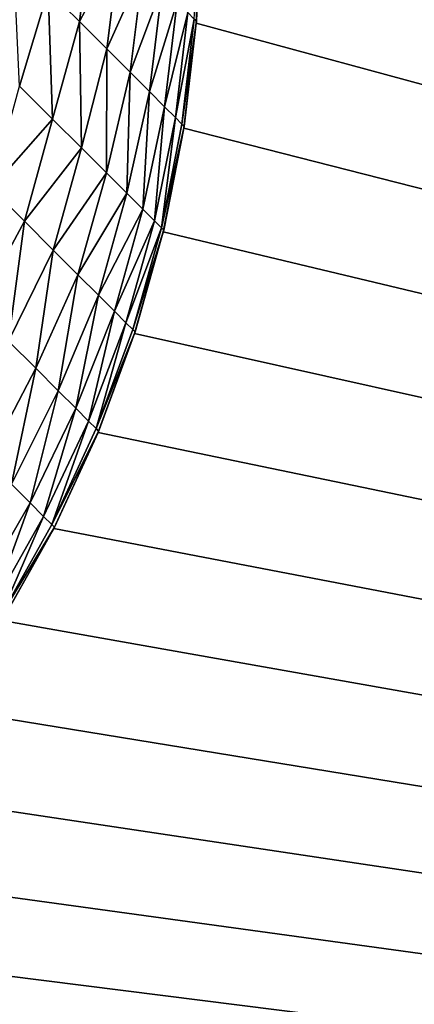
# Model space of a CAD drawing. Extents: x -226 to 226, y -900 to 900.
# Tile 203 of 256: x 169.691 to 170.366, y -878.558 to -876.874. Entities that reach past the tile are written whole.
import ezdxf

# ---------------------------------------------------------------- set-up
doc = ezdxf.new("R2010")
doc.units = 0
doc.header["$LTSCALE"] = 65.185185
for name, color, linetype in [('117', 7, 'CONTINUOUS'), ('183', 7, 'CONTINUOUS'), ('295', 7, 'CONTINUOUS'), ('308', 7, 'CONTINUOUS')]:
    doc.layers.add(name, color=color, linetype=linetype)

msp = doc.modelspace()

# ---------------------------------------------------------------- linework, layer by layer
at = {"layer": '117', "color": 7, "linetype": 'CONTINUOUS'}
for points in [[(181.5, 880), (181.5, -880), (170, 876.7), (181.5, 880)], [(170, 876.7), (181.5, -880), (170, -876.7), (170, 876.7)], [(170, -876.7), (181.5, -880), (169.9929, -876.8805), (170, -876.7)], [(169.9929, -876.8805), (181.5, -880), (169.9717, -877.0598), (169.9929, -876.8805)], [(169.9717, -877.0598), (181.5, -880), (169.9365, -877.2369), (169.9717, -877.0598)], [(169.9365, -877.2369), (181.5, -880), (169.8874, -877.4107), (169.9365, -877.2369)], [(169.8874, -877.4107), (181.5, -880), (169.8249, -877.5802), (169.8874, -877.4107)], [(169.8249, -877.5802), (181.5, -880), (169.7493, -877.7442), (169.8249, -877.5802)], [(169.7493, -877.7442), (181.5, -880), (169.6611, -877.9017), (169.7493, -877.7442)], [(169.6611, -877.9017), (181.5, -880), (169.5607, -878.0519), (169.6611, -877.9017)], [(169.5607, -878.0519), (181.5, -880), (169.4489, -878.1937), (169.5607, -878.0519)], [(169.4489, -878.1937), (181.5, -880), (169.3263, -878.3263), (169.4489, -878.1937)], [(169.3263, -878.3263), (181.5, -880), (169.1937, -878.4489), (169.3263, -878.3263)], [(169.1937, -878.4489), (181.5, -880), (169.0519, -878.5607), (169.1937, -878.4489)]]:
    msp.add_3dface(points, dxfattribs=at)
at = {"layer": '183', "color": 7, "linetype": 'CONTINUOUS'}
for points in [[(168.25, -900, 1.9), (174.25, -900, 1.9), (174.25, 0, 1.9), (168.25, -900, 1.9)], [(168.25, 0, 1.9), (168.25, -900, 1.9), (174.25, 0, 1.9), (168.25, 0, 1.9)]]:
    msp.add_3dface(points, dxfattribs=at)
at = {"layer": '295', "color": 7, "linetype": 'CONTINUOUS'}
for points in [[(170, -876.7), (169.9929, -876.8805), (170, -876.7, -22.7), (170, -876.7)], [(170, -876.7, -22.7), (169.9929, -876.8805), (169.9932, -876.8772, -22.7), (170, -876.7, -22.7)], [(169.9929, -876.8805), (169.9717, -877.0598), (169.9929, -876.8805, -22.7), (169.9929, -876.8805)], [(169.9929, -876.8805, -22.7), (169.9717, -877.0598), (169.9722, -877.0568, -22.7), (169.9929, -876.8805, -22.7)], [(169.9932, -876.8772, -22.7), (169.9929, -876.8805), (169.9929, -876.8805, -22.7), (169.9932, -876.8772, -22.7)], [(169.9722, -877.0568, -22.7), (169.9717, -877.0598), (169.9717, -877.0598, -22.7), (169.9722, -877.0568, -22.7)], [(169.9717, -877.0598), (169.9365, -877.2369), (169.9717, -877.0598, -22.7), (169.9717, -877.0598)], [(169.9717, -877.0598, -22.7), (169.9365, -877.2369), (169.9371, -877.2341, -22.7), (169.9717, -877.0598, -22.7)], [(169.9365, -877.2369), (169.8874, -877.4107), (169.9365, -877.2369, -22.7), (169.9365, -877.2369)], [(169.9365, -877.2369, -22.7), (169.8874, -877.4107), (169.8883, -877.4082, -22.7), (169.9365, -877.2369, -22.7)], [(169.9371, -877.2341, -22.7), (169.9365, -877.2369), (169.9365, -877.2369, -22.7), (169.9371, -877.2341, -22.7)], [(169.8874, -877.4107), (169.8249, -877.5802), (169.8874, -877.4107, -22.7), (169.8874, -877.4107)], [(169.8874, -877.4107, -22.7), (169.8249, -877.5802), (169.8259, -877.5778, -22.7), (169.8874, -877.4107, -22.7)], [(169.8883, -877.4082, -22.7), (169.8874, -877.4107), (169.8874, -877.4107, -22.7), (169.8883, -877.4082, -22.7)], [(169.8259, -877.5778, -22.7), (169.8249, -877.5802), (169.8249, -877.5802, -22.7), (169.8259, -877.5778, -22.7)], [(169.8249, -877.5802), (169.7493, -877.7442), (169.8249, -877.5802, -22.7), (169.8249, -877.5802)], [(169.8249, -877.5802, -22.7), (169.7493, -877.7442), (169.7504, -877.7421, -22.7), (169.8249, -877.5802, -22.7)], [(169.7493, -877.7442), (169.6611, -877.9017), (169.7493, -877.7442, -22.7), (169.7493, -877.7442)], [(169.7493, -877.7442, -22.7), (169.6611, -877.9017), (169.6622, -877.8999, -22.7), (169.7493, -877.7442, -22.7)], [(169.7504, -877.7421, -22.7), (169.7493, -877.7442), (169.7493, -877.7442, -22.7), (169.7504, -877.7421, -22.7)]]:
    msp.add_3dface(points, dxfattribs=at)
at = {"layer": '308', "color": 7, "linetype": 'CONTINUOUS'}
for points in [[(169.7399, -876.8245, -23.7551), (169.8162, -876.7, -23.6009), (169.7931, -876.8777, -23.6367), (169.7399, -876.8245, -23.7551)], [(169.8162, -876.7, -23.6009), (169.8623, -876.7464, -23.4824), (169.7931, -876.8777, -23.6367), (169.8162, -876.7, -23.6009)], [(170, -876.7, -22.7), (169.9932, -876.8772, -22.7), (169.9895, -876.8735, -22.8351), (170, -876.7, -22.7)], [(169.7931, -876.8777, -23.6367), (169.8623, -876.7464, -23.4824), (169.8398, -876.9244, -23.513), (169.7931, -876.8777, -23.6367)], [(169.8623, -876.7464, -23.4824), (169.9018, -876.7859, -23.3593), (169.8398, -876.9244, -23.513), (169.8623, -876.7464, -23.4824)], [(169.6806, -876.7652, -23.8675), (169.7399, -876.8245, -23.7551), (169.6909, -876.9879, -23.8151), (169.6806, -876.7652, -23.8675)], [(169.8398, -876.9244, -23.513), (169.9018, -876.7859, -23.3593), (169.8797, -876.9643, -23.3847), (169.8398, -876.9244, -23.513)], [(169.9018, -876.7859, -23.3593), (169.9344, -876.8185, -23.2322), (169.8797, -876.9643, -23.3847), (169.9018, -876.7859, -23.3593)], [(169.8797, -876.9643, -23.3847), (169.9344, -876.8185, -23.2322), (169.9128, -876.9974, -23.2525), (169.8797, -876.9643, -23.3847)], [(169.9344, -876.8185, -23.2322), (169.96, -876.8441, -23.102), (169.9128, -876.9974, -23.2525), (169.9344, -876.8185, -23.2322)], [(169.6909, -876.9879, -23.8151), (169.7399, -876.8245, -23.7551), (169.7473, -877.0443, -23.6901), (169.6909, -876.9879, -23.8151)], [(169.7399, -876.8245, -23.7551), (169.7931, -876.8777, -23.6367), (169.7473, -877.0443, -23.6901), (169.7399, -876.8245, -23.7551)], [(169.9128, -876.9974, -23.2525), (169.96, -876.8441, -23.102), (169.9386, -877.0232, -23.1172), (169.9128, -876.9974, -23.2525)], [(169.96, -876.8441, -23.102), (169.9784, -876.8624, -22.9693), (169.9386, -877.0232, -23.1172), (169.96, -876.8441, -23.102)], [(169.9386, -877.0232, -23.1172), (169.9784, -876.8624, -22.9693), (169.9572, -877.0418, -22.9794), (169.9386, -877.0232, -23.1172)], [(169.9784, -876.8624, -22.9693), (169.9895, -876.8735, -22.8351), (169.9572, -877.0418, -22.9794), (169.9784, -876.8624, -22.9693)], [(169.7473, -877.0443, -23.6901), (169.7931, -876.8777, -23.6367), (169.7968, -877.0938, -23.5594), (169.7473, -877.0443, -23.6901)], [(169.7931, -876.8777, -23.6367), (169.8398, -876.9244, -23.513), (169.7968, -877.0938, -23.5594), (169.7931, -876.8777, -23.6367)], [(169.9572, -877.0418, -22.9794), (169.9895, -876.8735, -22.8351), (169.9684, -877.053, -22.8401), (169.9572, -877.0418, -22.9794)], [(169.9895, -876.8735, -22.8351), (169.9932, -876.8772, -22.7), (169.9684, -877.053, -22.8401), (169.9895, -876.8735, -22.8351)], [(169.9932, -876.8772, -22.7), (169.9929, -876.8805, -22.7), (169.9684, -877.053, -22.8401), (169.9932, -876.8772, -22.7)], [(169.9929, -876.8805, -22.7), (169.9722, -877.0568, -22.7), (169.9684, -877.053, -22.8401), (169.9929, -876.8805, -22.7)], [(169.7968, -877.0938, -23.5594), (169.8398, -876.9244, -23.513), (169.8391, -877.1361, -23.4238), (169.7968, -877.0938, -23.5594)], [(169.8398, -876.9244, -23.513), (169.8797, -876.9643, -23.3847), (169.8391, -877.1361, -23.4238), (169.8398, -876.9244, -23.513)], [(169.8391, -877.1361, -23.4238), (169.8797, -876.9643, -23.3847), (169.8741, -877.1711, -23.2841), (169.8391, -877.1361, -23.4238)], [(169.8797, -876.9643, -23.3847), (169.9128, -876.9974, -23.2525), (169.8741, -877.1711, -23.2841), (169.8797, -876.9643, -23.3847)], [(169.6909, -876.9879, -23.8151), (169.7473, -877.0443, -23.6901), (169.6427, -877.1626, -23.8411), (169.6909, -876.9879, -23.8151)], [(169.8741, -877.1711, -23.2841), (169.9128, -876.9974, -23.2525), (169.9016, -877.1986, -23.141), (169.8741, -877.1711, -23.2841)], [(169.9128, -876.9974, -23.2525), (169.9386, -877.0232, -23.1172), (169.9016, -877.1986, -23.141), (169.9128, -876.9974, -23.2525)], [(169.9016, -877.1986, -23.141), (169.9386, -877.0232, -23.1172), (169.9213, -877.2183, -22.9954), (169.9016, -877.1986, -23.141)], [(169.9386, -877.0232, -23.1172), (169.9572, -877.0418, -22.9794), (169.9213, -877.2183, -22.9954), (169.9386, -877.0232, -23.1172)], [(169.6427, -877.1626, -23.8411), (169.7473, -877.0443, -23.6901), (169.6989, -877.2188, -23.7125), (169.6427, -877.1626, -23.8411)], [(169.7473, -877.0443, -23.6901), (169.7968, -877.0938, -23.5594), (169.6989, -877.2188, -23.7125), (169.7473, -877.0443, -23.6901)], [(169.9213, -877.2183, -22.9954), (169.9572, -877.0418, -22.9794), (169.9332, -877.2301, -22.8481), (169.9213, -877.2183, -22.9954)], [(169.9572, -877.0418, -22.9794), (169.9684, -877.053, -22.8401), (169.9332, -877.2301, -22.8481), (169.9572, -877.0418, -22.9794)], [(169.9684, -877.053, -22.8401), (169.9722, -877.0568, -22.7), (169.9332, -877.2301, -22.8481), (169.9684, -877.053, -22.8401)], [(169.9722, -877.0568, -22.7), (169.9717, -877.0598, -22.7), (169.9332, -877.2301, -22.8481), (169.9722, -877.0568, -22.7)], [(169.9717, -877.0598, -22.7), (169.9371, -877.2341, -22.7), (169.9332, -877.2301, -22.8481), (169.9717, -877.0598, -22.7)], [(169.6989, -877.2188, -23.7125), (169.7968, -877.0938, -23.5594), (169.7483, -877.2682, -23.5783), (169.6989, -877.2188, -23.7125)], [(169.7968, -877.0938, -23.5594), (169.8391, -877.1361, -23.4238), (169.7483, -877.2682, -23.5783), (169.7968, -877.0938, -23.5594)], [(169.7483, -877.2682, -23.5783), (169.8391, -877.1361, -23.4238), (169.7906, -877.3105, -23.4394), (169.7483, -877.2682, -23.5783)], [(169.8391, -877.1361, -23.4238), (169.8741, -877.1711, -23.2841), (169.7906, -877.3105, -23.4394), (169.8391, -877.1361, -23.4238)], [(169.6427, -877.1626, -23.8411), (169.6989, -877.2188, -23.7125), (169.6177, -877.3696, -23.7789), (169.6427, -877.1626, -23.8411)], [(169.7906, -877.3105, -23.4394), (169.8741, -877.1711, -23.2841), (169.8255, -877.3454, -23.2964), (169.7906, -877.3105, -23.4394)], [(169.8741, -877.1711, -23.2841), (169.9016, -877.1986, -23.141), (169.8255, -877.3454, -23.2964), (169.8741, -877.1711, -23.2841)], [(169.8255, -877.3454, -23.2964), (169.9016, -877.1986, -23.141), (169.8529, -877.3727, -23.1502), (169.8255, -877.3454, -23.2964)], [(169.9016, -877.1986, -23.141), (169.9213, -877.2183, -22.9954), (169.8529, -877.3727, -23.1502), (169.9016, -877.1986, -23.141)], [(169.6177, -877.3696, -23.7789), (169.6989, -877.2188, -23.7125), (169.672, -877.4239, -23.6367), (169.6177, -877.3696, -23.7789)], [(169.6989, -877.2188, -23.7125), (169.7483, -877.2682, -23.5783), (169.672, -877.4239, -23.6367), (169.6989, -877.2188, -23.7125)], [(169.8529, -877.3727, -23.1502), (169.9213, -877.2183, -22.9954), (169.8725, -877.3924, -23.0015), (169.8529, -877.3727, -23.1502)], [(169.9213, -877.2183, -22.9954), (169.9332, -877.2301, -22.8481), (169.8725, -877.3924, -23.0015), (169.9213, -877.2183, -22.9954)], [(169.8725, -877.3924, -23.0015), (169.9332, -877.2301, -22.8481), (169.8843, -877.4042, -22.8512), (169.8725, -877.3924, -23.0015)], [(169.9332, -877.2301, -22.8481), (169.9371, -877.2341, -22.7), (169.8843, -877.4042, -22.8512), (169.9332, -877.2301, -22.8481)], [(169.9371, -877.2341, -22.7), (169.9365, -877.2369, -22.7), (169.8843, -877.4042, -22.8512), (169.9371, -877.2341, -22.7)], [(169.9365, -877.2369, -22.7), (169.8883, -877.4082, -22.7), (169.8843, -877.4042, -22.8512), (169.9365, -877.2369, -22.7)], [(169.672, -877.4239, -23.6367), (169.7483, -877.2682, -23.5783), (169.7184, -877.4704, -23.489), (169.672, -877.4239, -23.6367)], [(169.7483, -877.2682, -23.5783), (169.7906, -877.3105, -23.4394), (169.7184, -877.4704, -23.489), (169.7483, -877.2682, -23.5783)], [(169.7184, -877.4704, -23.489), (169.7906, -877.3105, -23.4394), (169.7568, -877.5088, -23.3368), (169.7184, -877.4704, -23.489)], [(169.7906, -877.3105, -23.4394), (169.8255, -877.3454, -23.2964), (169.7568, -877.5088, -23.3368), (169.7906, -877.3105, -23.4394)], [(169.7568, -877.5088, -23.3368), (169.8255, -877.3454, -23.2964), (169.7869, -877.5388, -23.1808), (169.7568, -877.5088, -23.3368)], [(169.8255, -877.3454, -23.2964), (169.8529, -877.3727, -23.1502), (169.7869, -877.5388, -23.1808), (169.8255, -877.3454, -23.2964)], [(169.7869, -877.5388, -23.1808), (169.8529, -877.3727, -23.1502), (169.8085, -877.5605, -23.0221), (169.7869, -877.5388, -23.1808)], [(169.8529, -877.3727, -23.1502), (169.8725, -877.3924, -23.0015), (169.8085, -877.5605, -23.0221), (169.8529, -877.3727, -23.1502)], [(169.8085, -877.5605, -23.0221), (169.8725, -877.3924, -23.0015), (169.8215, -877.5735, -22.8615), (169.8085, -877.5605, -23.0221)], [(169.8725, -877.3924, -23.0015), (169.8843, -877.4042, -22.8512), (169.8215, -877.5735, -22.8615), (169.8725, -877.3924, -23.0015)], [(169.8843, -877.4042, -22.8512), (169.8883, -877.4082, -22.7), (169.8215, -877.5735, -22.8615), (169.8843, -877.4042, -22.8512)], [(169.8883, -877.4082, -22.7), (169.8874, -877.4107, -22.7), (169.8215, -877.5735, -22.8615), (169.8883, -877.4082, -22.7)], [(169.8874, -877.4107, -22.7), (169.8259, -877.5778, -22.7), (169.8215, -877.5735, -22.8615), (169.8874, -877.4107, -22.7)], [(169.672, -877.4239, -23.6367), (169.7184, -877.4704, -23.489), (169.636, -877.6277, -23.5253), (169.672, -877.4239, -23.6367)], [(169.636, -877.6277, -23.5253), (169.7184, -877.4704, -23.489), (169.6769, -877.6686, -23.3662), (169.636, -877.6277, -23.5253)], [(169.7184, -877.4704, -23.489), (169.7568, -877.5088, -23.3368), (169.6769, -877.6686, -23.3662), (169.7184, -877.4704, -23.489)], [(169.6769, -877.6686, -23.3662), (169.7568, -877.5088, -23.3368), (169.7089, -877.7006, -23.2032), (169.6769, -877.6686, -23.3662)], [(169.7568, -877.5088, -23.3368), (169.7869, -877.5388, -23.1808), (169.7089, -877.7006, -23.2032), (169.7568, -877.5088, -23.3368)], [(169.7089, -877.7006, -23.2032), (169.7869, -877.5388, -23.1808), (169.7319, -877.7236, -23.0371), (169.7089, -877.7006, -23.2032)], [(169.7869, -877.5388, -23.1808), (169.8085, -877.5605, -23.0221), (169.7319, -877.7236, -23.0371), (169.7869, -877.5388, -23.1808)], [(169.7319, -877.7236, -23.0371), (169.8085, -877.5605, -23.0221), (169.7458, -877.7375, -22.8691), (169.7319, -877.7236, -23.0371)], [(169.8085, -877.5605, -23.0221), (169.8215, -877.5735, -22.8615), (169.7458, -877.7375, -22.8691), (169.8085, -877.5605, -23.0221)], [(169.8215, -877.5735, -22.8615), (169.8259, -877.5778, -22.7), (169.7458, -877.7375, -22.8691), (169.8215, -877.5735, -22.8615)], [(169.8259, -877.5778, -22.7), (169.8249, -877.5802, -22.7), (169.7458, -877.7375, -22.8691), (169.8259, -877.5778, -22.7)], [(169.8249, -877.5802, -22.7), (169.7504, -877.7421, -22.7), (169.7458, -877.7375, -22.8691), (169.8249, -877.5802, -22.7)], [(169.6769, -877.6686, -23.3662), (169.7089, -877.7006, -23.2032), (169.619, -877.8567, -23.2189), (169.6769, -877.6686, -23.3662)], [(169.619, -877.8567, -23.2189), (169.7089, -877.7006, -23.2032), (169.643, -877.8807, -23.0477), (169.619, -877.8567, -23.2189)], [(169.7089, -877.7006, -23.2032), (169.7319, -877.7236, -23.0371), (169.643, -877.8807, -23.0477), (169.7089, -877.7006, -23.2032)], [(169.643, -877.8807, -23.0477), (169.7319, -877.7236, -23.0371), (169.6574, -877.8951, -22.8744), (169.643, -877.8807, -23.0477)], [(169.7319, -877.7236, -23.0371), (169.7458, -877.7375, -22.8691), (169.6574, -877.8951, -22.8744), (169.7319, -877.7236, -23.0371)], [(169.7458, -877.7375, -22.8691), (169.7504, -877.7421, -22.7), (169.6574, -877.8951, -22.8744), (169.7458, -877.7375, -22.8691)], [(169.7504, -877.7421, -22.7), (169.7493, -877.7442, -22.7), (169.6574, -877.8951, -22.8744), (169.7504, -877.7421, -22.7)], [(169.7493, -877.7442, -22.7), (169.6622, -877.8999, -22.7), (169.6574, -877.8951, -22.8744), (169.7493, -877.7442, -22.7)]]:
    msp.add_3dface(points, dxfattribs=at)

doc.saveas('drawing.dxf')
